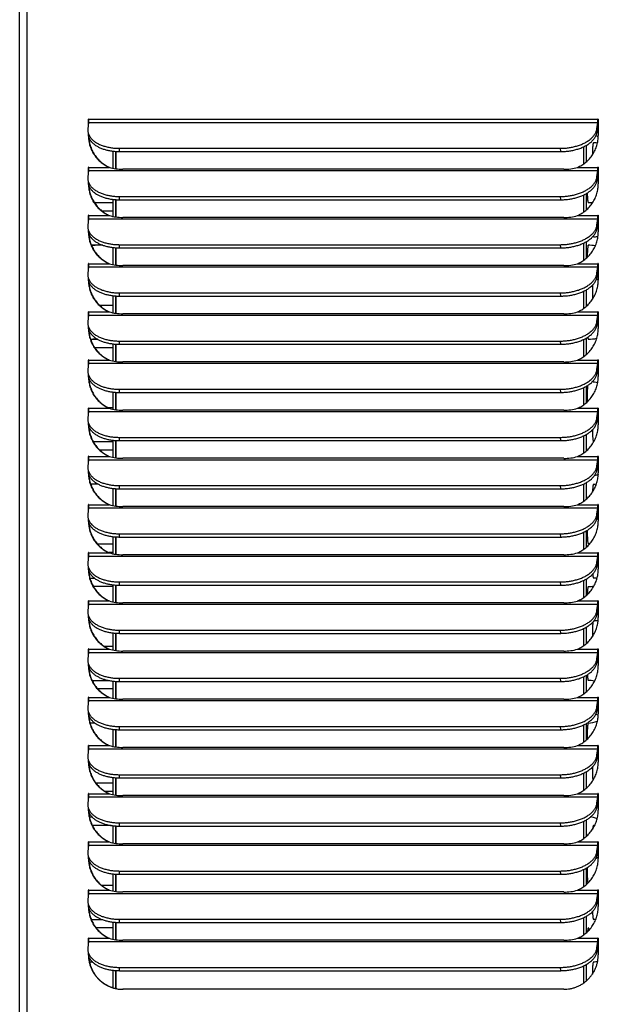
# Model space of a CAD drawing. Extents: x 750.1 to 849, y -105.5 to -34.2.
# Tile 10 of 19: x 792 to 800.4, y -72.6 to -58.2. Entities that reach past the tile are written whole.
import ezdxf

# ---------------------------------------------------------------- set-up
doc = ezdxf.new("R2010")
doc.units = 0
doc.header["$LTSCALE"] = 4
doc.header["$MEASUREMENT"] = 0
doc.layers.get('0').update_dxf_attribs({"linetype": 'CONTINUOUS'})

msp = doc.modelspace()

# ---------------------------------------------------------------- linework, layer by layer
for p, q in [((791.955, -76.879), (791.955, -47.303)), ((792.064, -76.879), (792.064, -47.303)), ((792.966, -59.676), (792.955, -59.768)), ((792.968, -59.629), (792.963, -59.629)), ((792.963, -59.707), (792.963, -59.629)), ((792.966, -59.676), (800.426, -59.676)), ((792.969, -59.629), (800.428, -59.629)), ((800.414, -59.768), (800.426, -59.676)), ((800.433, -59.629), (800.428, -59.629)), ((800.434, -59.629), (800.434, -59.87)), ((792.954, -59.799), (792.957, -59.846)), ((800.417, -59.816), (800.414, -59.768)), ((800.417, -59.816), (800.429, -59.724)), ((793.327, -60.347), (793.327, -60.097)), ((793.366, -60.355), (793.366, -60.101)), ((793.366, -60.101), (793.366, -60.355)), ((793.42, -60.103), (793.417, -60.055)), ((793.417, -60.055), (799.881, -60.055)), ((793.42, -60.103), (799.884, -60.103)), ((799.884, -60.103), (799.881, -60.055)), ((800.215, -60.034), (800.215, -60.287)), ((800.215, -60.034), (800.215, -60.287)), ((800.254, -60.014), (800.254, -60.257)), ((792.966, -60.382), (792.955, -60.474)), ((792.968, -60.334), (792.963, -60.334)), ((792.963, -60.413), (792.963, -60.334)), ((792.966, -60.382), (800.426, -60.382)), ((792.969, -60.334), (793.268, -60.334)), ((793.268, -60.334), (793.273, -60.334)), ((799.929, -60.362), (793.466, -60.362)), ((800.129, -60.334), (800.428, -60.334)), ((800.414, -60.474), (800.426, -60.382)), ((800.417, -60.522), (800.429, -60.429)), ((800.433, -60.334), (800.428, -60.334)), ((800.434, -60.334), (800.434, -60.575)), ((792.954, -60.505), (792.957, -60.552)), ((800.417, -60.522), (800.414, -60.474)), ((800.254, -60.72), (800.254, -60.963)), ((793.049, -60.851), (793.327, -60.851)), ((793.327, -61.053), (793.327, -60.803)), ((793.366, -61.061), (793.366, -60.807)), ((793.366, -60.807), (793.366, -61.061)), ((793.42, -60.809), (793.417, -60.761)), ((793.417, -60.761), (799.881, -60.761)), ((793.42, -60.809), (799.884, -60.809)), ((799.884, -60.809), (799.881, -60.761)), ((800.215, -60.74), (800.215, -60.993)), ((800.215, -60.74), (800.215, -60.993)), ((793.327, -60.976), (793.163, -60.976)), ((792.966, -61.088), (792.955, -61.18)), ((792.968, -61.04), (792.963, -61.04)), ((792.963, -61.119), (792.963, -61.04)), ((792.966, -61.088), (800.426, -61.088)), ((792.969, -61.04), (793.268, -61.04)), ((793.268, -61.04), (793.273, -61.04)), ((799.929, -61.068), (793.466, -61.068)), ((800.129, -61.04), (800.428, -61.04)), ((800.414, -61.18), (800.426, -61.088)), ((800.417, -61.228), (800.429, -61.135)), ((800.433, -61.04), (800.428, -61.04)), ((800.434, -61.04), (800.434, -61.281)), ((792.954, -61.211), (792.957, -61.258)), ((800.417, -61.228), (800.414, -61.18)), ((792.985, -61.351), (792.991, -61.351)), ((800.215, -61.446), (800.215, -61.699)), ((800.215, -61.446), (800.215, -61.699)), ((800.254, -61.426), (800.254, -61.669)), ((793.176, -61.476), (793.006, -61.476)), ((793.327, -61.759), (793.327, -61.509)), ((793.366, -61.767), (793.366, -61.513)), ((793.366, -61.513), (793.366, -61.767)), ((793.42, -61.514), (793.417, -61.467)), ((793.417, -61.467), (799.881, -61.467)), ((793.42, -61.514), (799.884, -61.514)), ((799.884, -61.514), (799.881, -61.467)), ((792.966, -61.794), (792.955, -61.886)), ((792.968, -61.746), (792.963, -61.746)), ((792.963, -61.824), (792.963, -61.746)), ((792.966, -61.794), (800.426, -61.794)), ((792.969, -61.746), (793.268, -61.746)), ((793.268, -61.746), (793.273, -61.746)), ((799.929, -61.774), (793.466, -61.774)), ((800.129, -61.746), (800.428, -61.746)), ((800.414, -61.886), (800.426, -61.794)), ((800.417, -61.933), (800.429, -61.841)), ((800.433, -61.746), (800.428, -61.746)), ((800.434, -61.746), (800.434, -61.987)), ((792.954, -61.916), (792.957, -61.964)), ((800.417, -61.933), (800.414, -61.886)), ((800.215, -62.152), (800.215, -62.405)), ((800.215, -62.152), (800.215, -62.405)), ((800.254, -62.132), (800.254, -62.375)), ((793.327, -62.465), (793.327, -62.215)), ((793.366, -62.473), (793.366, -62.219)), ((793.366, -62.219), (793.366, -62.473)), ((793.42, -62.22), (793.417, -62.173)), ((793.417, -62.173), (799.881, -62.173)), ((793.42, -62.22), (799.884, -62.22)), ((799.884, -62.22), (799.881, -62.173)), ((792.968, -62.452), (792.963, -62.452)), ((792.963, -62.53), (792.963, -62.452)), ((792.969, -62.452), (793.268, -62.452)), ((793.121, -62.351), (793.327, -62.351)), ((793.268, -62.452), (793.273, -62.452)), ((800.129, -62.452), (800.428, -62.452)), ((800.433, -62.452), (800.428, -62.452)), ((800.434, -62.452), (800.434, -62.693)), ((792.966, -62.5), (792.955, -62.592)), ((792.966, -62.5), (800.426, -62.5)), ((799.929, -62.48), (793.466, -62.48)), ((800.414, -62.592), (800.426, -62.5)), ((800.417, -62.639), (800.414, -62.592)), ((800.417, -62.639), (800.429, -62.547)), ((792.954, -62.622), (792.957, -62.67)), ((792.993, -62.851), (793.093, -62.851)), ((793.42, -62.926), (793.417, -62.879)), ((793.417, -62.879), (799.881, -62.879)), ((799.884, -62.926), (799.881, -62.879)), ((800.215, -62.858), (800.215, -63.111)), ((800.215, -62.858), (800.215, -63.111)), ((800.254, -62.838), (800.254, -63.081)), ((793.327, -62.976), (793.054, -62.976)), ((793.327, -63.171), (793.327, -62.921)), ((793.366, -63.179), (793.366, -62.924)), ((793.366, -62.924), (793.366, -63.179)), ((793.42, -62.926), (799.884, -62.926)), ((792.968, -63.158), (792.963, -63.158)), ((792.963, -63.236), (792.963, -63.158)), ((792.969, -63.158), (793.268, -63.158)), ((793.268, -63.158), (793.273, -63.158)), ((800.129, -63.158), (800.428, -63.158)), ((800.433, -63.158), (800.428, -63.158)), ((800.434, -63.158), (800.434, -63.399)), ((792.966, -63.205), (792.955, -63.298)), ((792.966, -63.205), (800.426, -63.205)), ((799.929, -63.185), (793.466, -63.185)), ((800.414, -63.298), (800.426, -63.205)), ((800.417, -63.345), (800.414, -63.298)), ((800.417, -63.345), (800.429, -63.253)), ((792.954, -63.328), (792.957, -63.376)), ((792.996, -63.476), (792.974, -63.476)), ((793.42, -63.632), (793.417, -63.585)), ((793.417, -63.585), (799.881, -63.585)), ((799.884, -63.632), (799.881, -63.585)), ((800.215, -63.564), (800.215, -63.817)), ((800.215, -63.564), (800.215, -63.817)), ((800.254, -63.544), (800.254, -63.787)), ((793.327, -63.877), (793.327, -63.627)), ((793.366, -63.885), (793.366, -63.63)), ((793.366, -63.63), (793.366, -63.885)), ((793.42, -63.632), (799.884, -63.632)), ((792.968, -63.864), (792.963, -63.864)), ((792.963, -63.942), (792.963, -63.864)), ((792.969, -63.864), (793.268, -63.864)), ((793.245, -63.851), (793.327, -63.851)), ((793.268, -63.864), (793.273, -63.864)), ((799.929, -63.891), (793.466, -63.891)), ((800.129, -63.864), (800.428, -63.864)), ((800.433, -63.864), (800.428, -63.864)), ((800.434, -63.864), (800.434, -64.105)), ((792.954, -64.034), (792.957, -64.082)), ((792.966, -63.911), (792.955, -64.004)), ((792.966, -63.911), (800.426, -63.911)), ((800.414, -64.004), (800.426, -63.911)), ((800.417, -64.051), (800.414, -64.004)), ((800.417, -64.051), (800.429, -63.959)), ((793.327, -64.582), (793.327, -64.333)), ((793.42, -64.338), (793.417, -64.29)), ((793.417, -64.29), (799.881, -64.29)), ((799.884, -64.338), (799.881, -64.29)), ((800.215, -64.27), (800.215, -64.522)), ((800.215, -64.27), (800.215, -64.522)), ((800.254, -64.25), (800.254, -64.493)), ((793.031, -64.351), (793.327, -64.351)), ((793.327, -64.476), (793.129, -64.476)), ((793.366, -64.591), (793.366, -64.336)), ((793.366, -64.336), (793.366, -64.591)), ((793.42, -64.338), (799.884, -64.338)), ((792.966, -64.617), (792.955, -64.71)), ((792.968, -64.57), (792.963, -64.57)), ((792.963, -64.648), (792.963, -64.57)), ((792.966, -64.617), (800.426, -64.617)), ((792.969, -64.57), (793.268, -64.57)), ((793.268, -64.57), (793.273, -64.57)), ((799.929, -64.597), (793.466, -64.597)), ((800.129, -64.57), (800.428, -64.57)), ((800.414, -64.71), (800.426, -64.617)), ((800.433, -64.57), (800.428, -64.57)), ((800.434, -64.57), (800.434, -64.811)), ((792.954, -64.74), (792.957, -64.787)), ((800.417, -64.757), (800.414, -64.71)), ((800.417, -64.757), (800.429, -64.665)), ((792.969, -64.851), (792.974, -64.851)), ((793.107, -64.976), (792.995, -64.976)), ((793.327, -65.288), (793.327, -65.039)), ((793.366, -65.297), (793.366, -65.042)), ((793.366, -65.042), (793.366, -65.297)), ((793.42, -65.044), (793.417, -64.996)), ((793.417, -64.996), (799.881, -64.996)), ((793.42, -65.044), (799.884, -65.044)), ((799.884, -65.044), (799.881, -64.996)), ((800.215, -64.976), (800.215, -65.228)), ((800.215, -64.976), (800.215, -65.228)), ((800.254, -64.956), (800.254, -65.198)), ((792.966, -65.323), (792.955, -65.415)), ((792.968, -65.276), (792.963, -65.276)), ((792.963, -65.354), (792.963, -65.276)), ((792.966, -65.323), (800.426, -65.323)), ((792.969, -65.276), (793.268, -65.276)), ((793.268, -65.276), (793.273, -65.276)), ((799.929, -65.303), (793.466, -65.303)), ((800.129, -65.276), (800.428, -65.276)), ((800.414, -65.415), (800.426, -65.323)), ((800.433, -65.276), (800.428, -65.276)), ((800.434, -65.276), (800.434, -65.517)), ((792.954, -65.446), (792.957, -65.493)), ((800.417, -65.463), (800.414, -65.415)), ((800.417, -65.463), (800.429, -65.371)), ((793.327, -65.994), (793.327, -65.744)), ((793.366, -66.002), (793.366, -65.748)), ((793.366, -65.748), (793.366, -66.002)), ((793.42, -65.75), (793.417, -65.702)), ((793.417, -65.702), (799.881, -65.702)), ((793.42, -65.75), (799.884, -65.75)), ((799.884, -65.75), (799.881, -65.702)), ((800.215, -65.681), (800.215, -65.934)), ((800.215, -65.681), (800.215, -65.934)), ((800.254, -65.661), (800.254, -65.904)), ((793.093, -65.851), (793.327, -65.851)), ((792.966, -66.029), (792.955, -66.121)), ((792.968, -65.982), (792.963, -65.982)), ((792.963, -66.06), (792.963, -65.982)), ((792.966, -66.029), (800.426, -66.029)), ((792.969, -65.982), (793.268, -65.982)), ((793.327, -65.976), (793.26, -65.976)), ((793.268, -65.982), (793.273, -65.982)), ((799.929, -66.009), (793.466, -66.009)), ((800.129, -65.982), (800.428, -65.982)), ((800.414, -66.121), (800.426, -66.029)), ((800.433, -65.982), (800.428, -65.982)), ((800.434, -65.982), (800.434, -66.223)), ((792.954, -66.152), (792.957, -66.199)), ((800.417, -66.169), (800.414, -66.121)), ((800.417, -66.169), (800.429, -66.077)), ((792.985, -66.351), (793.048, -66.351)), ((793.327, -66.476), (793.035, -66.476)), ((793.327, -66.7), (793.327, -66.45)), ((793.366, -66.708), (793.366, -66.454)), ((793.366, -66.454), (793.366, -66.708)), ((793.42, -66.456), (793.417, -66.408)), ((793.417, -66.408), (799.881, -66.408)), ((793.42, -66.456), (799.884, -66.456)), ((799.884, -66.456), (799.881, -66.408)), ((800.215, -66.387), (800.215, -66.64)), ((800.215, -66.387), (800.215, -66.64)), ((800.254, -66.367), (800.254, -66.61)), ((792.966, -66.735), (792.955, -66.827)), ((792.968, -66.687), (792.963, -66.687)), ((792.963, -66.766), (792.963, -66.687)), ((792.966, -66.735), (800.426, -66.735)), ((792.969, -66.687), (793.268, -66.687)), ((793.268, -66.687), (793.273, -66.687)), ((799.929, -66.715), (793.466, -66.715)), ((800.129, -66.687), (800.428, -66.687)), ((800.414, -66.827), (800.426, -66.735)), ((800.417, -66.875), (800.429, -66.782)), ((800.433, -66.687), (800.428, -66.687)), ((800.434, -66.687), (800.434, -66.928)), ((792.954, -66.858), (792.957, -66.905)), ((800.417, -66.875), (800.414, -66.827)), ((800.254, -67.073), (800.254, -67.316)), ((793.327, -67.406), (793.327, -67.156)), ((793.366, -67.414), (793.366, -67.16)), ((793.366, -67.16), (793.366, -67.414)), ((793.42, -67.161), (793.417, -67.114)), ((793.417, -67.114), (799.881, -67.114)), ((793.42, -67.161), (799.884, -67.161)), ((799.884, -67.161), (799.881, -67.114)), ((800.215, -67.093), (800.215, -67.346)), ((800.215, -67.093), (800.215, -67.346)), ((793.194, -67.351), (793.327, -67.351)), ((792.966, -67.441), (792.955, -67.533)), ((792.968, -67.393), (792.963, -67.393)), ((792.963, -67.471), (792.963, -67.393)), ((792.966, -67.441), (800.426, -67.441)), ((792.969, -67.393), (793.268, -67.393)), ((793.268, -67.393), (793.273, -67.393)), ((799.929, -67.421), (793.466, -67.421)), ((800.129, -67.393), (800.428, -67.393)), ((800.414, -67.533), (800.426, -67.441)), ((800.417, -67.581), (800.429, -67.488)), ((800.433, -67.393), (800.428, -67.393)), ((800.434, -67.393), (800.434, -67.634)), ((792.954, -67.563), (792.957, -67.611)), ((800.417, -67.581), (800.414, -67.533)), ((800.254, -67.779), (800.254, -68.022)), ((793.016, -67.851), (793.256, -67.851)), ((793.327, -68.112), (793.327, -67.862)), ((793.366, -68.12), (793.366, -67.866)), ((793.366, -67.866), (793.366, -68.12)), ((793.42, -67.867), (793.417, -67.82)), ((793.417, -67.82), (799.881, -67.82)), ((793.42, -67.867), (799.884, -67.867)), ((799.884, -67.867), (799.881, -67.82)), ((800.215, -67.799), (800.215, -68.052)), ((800.215, -67.799), (800.215, -68.052)), ((793.327, -67.976), (793.1, -67.976)), ((792.966, -68.147), (792.955, -68.239)), ((792.968, -68.099), (792.963, -68.099)), ((792.963, -68.177), (792.963, -68.099)), ((792.966, -68.147), (800.426, -68.147)), ((792.969, -68.099), (793.268, -68.099)), ((793.268, -68.099), (793.273, -68.099)), ((799.929, -68.127), (793.466, -68.127)), ((800.129, -68.099), (800.428, -68.099)), ((800.414, -68.239), (800.426, -68.147)), ((800.417, -68.286), (800.429, -68.194)), ((800.433, -68.099), (800.428, -68.099)), ((800.434, -68.099), (800.434, -68.34)), ((792.954, -68.269), (792.957, -68.317)), ((800.417, -68.286), (800.414, -68.239)), ((793.058, -68.476), (792.986, -68.476)), ((800.215, -68.505), (800.215, -68.758)), ((800.215, -68.505), (800.215, -68.758)), ((800.254, -68.485), (800.254, -68.728)), ((793.327, -68.818), (793.327, -68.568)), ((793.366, -68.826), (793.366, -68.571)), ((793.366, -68.571), (793.366, -68.826)), ((793.42, -68.573), (793.417, -68.526)), ((793.417, -68.526), (799.881, -68.526)), ((793.42, -68.573), (799.884, -68.573)), ((799.884, -68.573), (799.881, -68.526)), ((792.968, -68.805), (792.963, -68.805)), ((792.963, -68.883), (792.963, -68.805)), ((792.969, -68.805), (793.268, -68.805)), ((793.268, -68.805), (793.273, -68.805)), ((800.129, -68.805), (800.428, -68.805)), ((800.433, -68.805), (800.428, -68.805)), ((800.434, -68.805), (800.434, -69.046)), ((792.966, -68.853), (792.955, -68.945)), ((792.966, -68.853), (800.426, -68.853)), ((799.929, -68.832), (793.466, -68.832)), ((800.414, -68.945), (800.426, -68.853)), ((800.417, -68.992), (800.414, -68.945)), ((800.417, -68.992), (800.429, -68.9)), ((792.954, -68.975), (792.957, -69.023)), ((793.42, -69.279), (793.417, -69.232)), ((793.417, -69.232), (799.881, -69.232)), ((799.884, -69.279), (799.881, -69.232)), ((800.215, -69.211), (800.215, -69.464)), ((800.215, -69.211), (800.215, -69.464)), ((800.254, -69.191), (800.254, -69.434)), ((793.069, -69.351), (793.327, -69.351)), ((793.327, -69.524), (793.327, -69.274)), ((793.366, -69.532), (793.366, -69.277)), ((793.366, -69.277), (793.366, -69.532)), ((793.42, -69.279), (799.884, -69.279)), ((792.968, -69.511), (792.963, -69.511)), ((792.963, -69.589), (792.963, -69.511)), ((792.969, -69.511), (793.268, -69.511)), ((793.327, -69.476), (793.206, -69.476)), ((793.268, -69.511), (793.273, -69.511)), ((800.129, -69.511), (800.428, -69.511)), ((800.433, -69.511), (800.428, -69.511)), ((800.434, -69.511), (800.434, -69.752)), ((792.966, -69.558), (792.955, -69.651)), ((792.966, -69.558), (800.426, -69.558)), ((799.929, -69.538), (793.466, -69.538)), ((800.414, -69.651), (800.426, -69.558)), ((800.417, -69.698), (800.414, -69.651)), ((800.417, -69.698), (800.429, -69.606)), ((792.954, -69.681), (792.957, -69.729)), ((792.977, -69.851), (793.015, -69.851)), ((793.42, -69.985), (793.417, -69.937)), ((793.417, -69.937), (799.881, -69.937)), ((799.884, -69.985), (799.881, -69.937)), ((800.215, -69.917), (800.215, -70.169)), ((800.215, -69.917), (800.215, -70.169)), ((800.254, -69.897), (800.254, -70.14)), ((793.296, -69.976), (793.02, -69.976)), ((793.327, -70.229), (793.327, -69.98)), ((793.366, -70.238), (793.366, -69.983)), ((793.366, -69.983), (793.366, -70.238)), ((793.42, -69.985), (799.884, -69.985)), ((792.968, -70.217), (792.963, -70.217)), ((792.963, -70.295), (792.963, -70.217)), ((792.969, -70.217), (793.268, -70.217)), ((793.268, -70.217), (793.273, -70.217)), ((799.929, -70.244), (793.466, -70.244)), ((800.129, -70.217), (800.428, -70.217)), ((800.433, -70.217), (800.428, -70.217)), ((800.434, -70.217), (800.434, -70.458)), ((792.954, -70.387), (792.957, -70.435)), ((792.966, -70.264), (792.955, -70.357)), ((792.966, -70.264), (800.426, -70.264)), ((800.414, -70.357), (800.426, -70.264)), ((800.417, -70.404), (800.414, -70.357)), ((800.417, -70.404), (800.429, -70.312)), ((793.42, -70.691), (793.417, -70.643)), ((793.417, -70.643), (799.881, -70.643)), ((799.884, -70.691), (799.881, -70.643)), ((800.215, -70.623), (800.215, -70.875)), ((800.215, -70.623), (800.215, -70.875)), ((800.254, -70.603), (800.254, -70.846)), ((793.327, -70.935), (793.327, -70.686)), ((793.366, -70.944), (793.366, -70.689)), ((793.366, -70.689), (793.366, -70.944)), ((793.42, -70.691), (799.884, -70.691)), ((792.968, -70.923), (792.963, -70.923)), ((792.963, -71.001), (792.963, -70.923)), ((792.969, -70.923), (793.268, -70.923)), ((793.154, -70.851), (793.327, -70.851)), ((793.154, -70.851), (793.327, -70.851)), ((793.268, -70.923), (793.273, -70.923)), ((799.929, -70.95), (793.466, -70.95)), ((800.129, -70.923), (800.428, -70.923)), ((800.433, -70.923), (800.428, -70.923)), ((800.434, -70.923), (800.434, -71.164)), ((792.954, -71.093), (792.957, -71.14)), ((792.966, -70.97), (792.955, -71.062)), ((792.966, -70.97), (800.426, -70.97)), ((800.414, -71.062), (800.426, -70.97)), ((800.417, -71.11), (800.414, -71.062)), ((800.417, -71.11), (800.429, -71.018)), ((793.003, -71.351), (793.156, -71.351)), ((793.327, -71.641), (793.327, -71.392)), ((793.366, -71.65), (793.366, -71.395)), ((793.366, -71.395), (793.366, -71.65)), ((793.42, -71.397), (793.417, -71.349)), ((793.417, -71.349), (799.881, -71.349)), ((793.42, -71.397), (799.884, -71.397)), ((799.884, -71.397), (799.881, -71.349)), ((800.215, -71.328), (800.215, -71.581)), ((800.215, -71.328), (800.215, -71.581)), ((800.254, -71.309), (800.254, -71.551)), ((793.327, -71.476), (793.075, -71.476)), ((792.966, -71.676), (792.955, -71.768)), ((792.968, -71.629), (792.963, -71.629)), ((792.963, -71.707), (792.963, -71.629)), ((792.966, -71.676), (800.426, -71.676)), ((792.969, -71.629), (793.268, -71.629)), ((793.268, -71.629), (793.273, -71.629)), ((799.929, -71.656), (793.466, -71.656)), ((800.129, -71.629), (800.428, -71.629)), ((800.414, -71.768), (800.426, -71.676)), ((800.433, -71.629), (800.428, -71.629)), ((800.434, -71.629), (800.434, -71.87)), ((792.954, -71.799), (792.957, -71.846)), ((800.417, -71.816), (800.414, -71.768)), ((800.417, -71.816), (800.429, -71.724)), ((793.023, -71.976), (792.979, -71.976)), ((793.327, -72.354), (793.327, -72.097)), ((793.366, -72.364), (793.366, -72.101)), ((793.366, -72.101), (793.366, -72.364)), ((793.42, -72.103), (793.417, -72.055)), ((793.417, -72.055), (799.881, -72.055)), ((793.42, -72.103), (799.884, -72.103)), ((799.884, -72.103), (799.881, -72.055)), ((800.215, -72.034), (800.215, -72.287)), ((800.215, -72.034), (800.215, -72.287)), ((800.254, -72.014), (800.254, -72.257)), ((793.316, -72.351), (793.327, -72.351)), ((799.93, -72.376), (793.467, -72.376))]:
    msp.add_line(p, q)
for centre, radius, start, end in [((800.36, -60.663), 0.688, 85.1539, 89.8345), ((800.285, -60.163), 0.313, 61.9681, 68.9903), ((793.459, -59.678), 0.683, 253.707, 270.5618), ((799.936, -59.672), 0.69, 269.4167, 286.221), ((800.285, -60.163), 0.313, 297.0747, 298.5364), ((793.063, -61.163), 0.313, 90.3594, 92.3111), ((800.285, -60.163), 0.688, 270.1655, 275.8604), ((793.459, -60.384), 0.683, 253.707, 270.5618), ((799.936, -60.378), 0.69, 269.4167, 286.221), ((800.36, -60.663), 0.688, 270.1655, 275.3687), ((793.063, -61.163), 0.313, 259.9832, 269.6406), ((800.285, -62.163), 0.688, 81.4852, 89.8345), ((793.459, -61.09), 0.683, 253.707, 270.5618), ((799.936, -61.084), 0.69, 269.4167, 286.221), ((800.36, -62.663), 0.688, 83.8319, 86.3591), ((800.285, -62.163), 0.313, 61.4096, 63.6178), ((793.459, -61.796), 0.683, 253.707, 270.5618), ((799.936, -61.79), 0.69, 269.4167, 286.221), ((793.063, -63.163), 0.313, 90.3594, 102.1057), ((800.285, -62.163), 0.688, 270.1655, 280.6803), ((793.459, -62.502), 0.683, 253.707, 270.5618), ((799.936, -62.496), 0.69, 269.4167, 286.221), ((800.36, -62.663), 0.688, 275.0835, 276.1679), ((800.285, -64.163), 0.688, 78.5668, 85.4755), ((793.459, -63.208), 0.683, 253.707, 270.5618), ((799.936, -63.202), 0.69, 269.4167, 286.221), ((800.36, -64.663), 0.688, 83.8319, 84.489), ((793.459, -63.914), 0.683, 253.707, 270.5618), ((799.936, -63.908), 0.69, 269.4167, 286.221), ((800.285, -64.163), 0.688, 277.8318, 282.3281), ((800.36, -64.663), 0.313, 270.3594, 278.2309), ((793.459, -64.62), 0.683, 253.707, 270.5618), ((799.936, -64.614), 0.69, 269.4167, 286.221), ((800.285, -66.163), 0.688, 77.4465, 79.3783), ((800.285, -66.163), 0.313, 87.0032, 89.6406), ((793.459, -65.326), 0.683, 253.707, 270.5618), ((799.936, -65.319), 0.69, 269.4167, 286.221), ((800.36, -66.663), 0.313, 79.935, 89.6406), ((800.285, -66.163), 0.313, 270.3594, 285.527), ((793.459, -66.031), 0.683, 253.707, 270.5618), ((799.936, -66.025), 0.69, 269.4167, 286.221), ((800.285, -66.163), 0.688, 281.5159, 282.5487), ((800.36, -66.663), 0.313, 270.3594, 282.627), ((793.459, -66.737), 0.683, 253.707, 270.5618), ((799.936, -66.731), 0.69, 269.4167, 286.221), ((800.285, -68.163), 0.313, 73.4386, 89.6406), ((793.459, -67.443), 0.683, 253.707, 270.5618), ((799.936, -67.437), 0.69, 269.4167, 286.221), ((800.36, -68.663), 0.313, 76.8567, 84.4194), ((800.285, -68.163), 0.313, 270.3594, 295.4192), ((793.459, -68.149), 0.683, 253.707, 270.5618), ((799.936, -68.143), 0.69, 269.4167, 286.221), ((800.36, -68.663), 0.313, 281.0832, 283.6835), ((793.459, -68.855), 0.683, 253.707, 270.5618), ((799.936, -68.849), 0.69, 269.4167, 286.221), ((800.285, -70.163), 0.313, 65.2574, 84.6538), ((800.36, -70.663), 0.688, 88.6534, 89.8345), ((793.459, -69.561), 0.683, 253.707, 270.5618), ((799.936, -69.555), 0.69, 269.4167, 286.221), ((800.36, -70.663), 0.313, 76.3502, 78.3839), ((800.285, -70.163), 0.313, 291.964, 298.5364), ((793.459, -70.267), 0.683, 253.707, 270.5618), ((799.936, -70.261), 0.69, 269.4167, 286.221), ((800.36, -70.663), 0.688, 270.1655, 272.8038), ((793.459, -70.973), 0.683, 253.707, 270.5618), ((799.936, -70.966), 0.69, 269.4167, 286.221)]:
    msp.add_arc(centre, radius, start, end)
for points, weights in [([(792.969, -59.629), (792.969, -59.626), (792.966, -59.626), (792.963, -59.626), (792.963, -59.629)], [1, 0.707106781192, 1, 0.707106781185, 1]), ([(800.434, -59.629), (800.434, -59.626), (800.431, -59.626), (800.428, -59.626), (800.428, -59.629)], [1, 0.707106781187, 1, 0.707106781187, 1]), ([(792.969, -60.334), (792.969, -60.331), (792.966, -60.331), (792.963, -60.331), (792.963, -60.334)], [1, 0.707106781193, 1, 0.707106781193, 1]), ([(800.434, -60.334), (800.434, -60.331), (800.431, -60.331), (800.428, -60.331), (800.428, -60.334)], [1, 0.707106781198, 1, 0.707106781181, 1]), ([(792.969, -61.04), (792.969, -61.037), (792.966, -61.037), (792.963, -61.037), (792.963, -61.04)], [1, 0.707106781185, 1, 0.707106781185, 1]), ([(800.434, -61.04), (800.434, -61.037), (800.431, -61.037), (800.428, -61.037), (800.428, -61.04)], [1, 0.707106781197, 1, 0.70710678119, 1]), ([(792.969, -61.746), (792.969, -61.743), (792.966, -61.743), (792.963, -61.743), (792.963, -61.746)], [1, 0.707106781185, 1, 0.707106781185, 1]), ([(800.434, -61.746), (800.434, -61.743), (800.431, -61.743), (800.428, -61.743), (800.428, -61.746)], [1, 0.707106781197, 1, 0.70710678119, 1]), ([(792.969, -62.452), (792.969, -62.449), (792.966, -62.449), (792.963, -62.449), (792.963, -62.452)], [1, 0.707106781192, 1, 0.707106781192, 1]), ([(800.434, -62.452), (800.434, -62.449), (800.431, -62.449), (800.428, -62.449), (800.428, -62.452)], [1, 0.707106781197, 1, 0.707106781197, 1]), ([(792.969, -63.158), (792.969, -63.155), (792.966, -63.155), (792.963, -63.155), (792.963, -63.158)], [1, 0.707106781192, 1, 0.707106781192, 1]), ([(800.434, -63.158), (800.434, -63.155), (800.431, -63.155), (800.428, -63.155), (800.428, -63.158)], [1, 0.707106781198, 1, 0.707106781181, 1]), ([(792.969, -63.864), (792.969, -63.861), (792.966, -63.861), (792.963, -63.861), (792.963, -63.864)], [1, 0.707106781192, 1, 0.707106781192, 1]), ([(800.434, -63.864), (800.434, -63.861), (800.431, -63.861), (800.428, -63.861), (800.428, -63.864)], [1, 0.707106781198, 1, 0.707106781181, 1]), ([(792.969, -64.57), (792.969, -64.567), (792.966, -64.567), (792.963, -64.567), (792.963, -64.57)], [1, 0.707106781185, 1, 0.707106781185, 1]), ([(800.434, -64.57), (800.434, -64.567), (800.431, -64.567), (800.428, -64.567), (800.428, -64.57)], [1, 0.707106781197, 1, 0.707106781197, 1]), ([(792.969, -65.276), (792.969, -65.273), (792.966, -65.273), (792.963, -65.273), (792.963, -65.276)], [1, 0.707106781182, 1, 0.707106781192, 1]), ([(800.434, -65.276), (800.434, -65.273), (800.431, -65.273), (800.428, -65.273), (800.428, -65.276)], [1, 0.707106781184, 1, 0.707106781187, 1]), ([(792.969, -65.982), (792.969, -65.979), (792.966, -65.979), (792.963, -65.979), (792.963, -65.982)], [1, 0.707106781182, 1, 0.707106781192, 1]), ([(800.434, -65.982), (800.434, -65.979), (800.431, -65.979), (800.428, -65.979), (800.428, -65.982)], [1, 0.707106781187, 1, 0.707106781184, 1]), ([(792.969, -66.687), (792.969, -66.684), (792.966, -66.684), (792.963, -66.684), (792.963, -66.687)], [1, 0.70710678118, 1, 0.70710678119, 1]), ([(800.434, -66.687), (800.434, -66.684), (800.431, -66.684), (800.428, -66.684), (800.428, -66.687)], [1, 0.707106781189, 1, 0.707106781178, 1]), ([(792.969, -67.393), (792.969, -67.39), (792.966, -67.39), (792.963, -67.39), (792.963, -67.393)], [1, 0.707106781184, 1, 0.707106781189, 1]), ([(800.434, -67.393), (800.434, -67.39), (800.431, -67.39), (800.428, -67.39), (800.428, -67.393)], [1, 0.707106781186, 1, 0.707106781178, 1]), ([(792.969, -68.099), (792.969, -68.096), (792.966, -68.096), (792.963, -68.096), (792.963, -68.099)], [1, 0.707106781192, 1, 0.707106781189, 1]), ([(800.434, -68.099), (800.434, -68.096), (800.431, -68.096), (800.428, -68.096), (800.428, -68.099)], [1, 0.707106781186, 1, 0.707106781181, 1]), ([(792.969, -68.805), (792.969, -68.802), (792.966, -68.802), (792.963, -68.802), (792.963, -68.805)], [1, 0.707106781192, 1, 0.707106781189, 1]), ([(800.434, -68.805), (800.434, -68.802), (800.431, -68.802), (800.428, -68.802), (800.428, -68.805)], [1, 0.707106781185, 1, 0.707106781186, 1]), ([(792.969, -69.511), (792.969, -69.508), (792.966, -69.508), (792.963, -69.508), (792.963, -69.511)], [1, 0.707106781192, 1, 0.707106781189, 1]), ([(800.434, -69.511), (800.434, -69.508), (800.431, -69.508), (800.428, -69.508), (800.428, -69.511)], [1, 0.707106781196, 1, 0.707106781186, 1]), ([(792.969, -70.217), (792.969, -70.214), (792.966, -70.214), (792.963, -70.214), (792.963, -70.217)], [1, 0.707106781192, 1, 0.707106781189, 1]), ([(800.434, -70.217), (800.434, -70.214), (800.431, -70.214), (800.428, -70.214), (800.428, -70.217)], [1, 0.707106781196, 1, 0.707106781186, 1]), ([(792.969, -70.923), (792.969, -70.92), (792.966, -70.92), (792.963, -70.92), (792.963, -70.923)], [1, 0.707106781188, 1, 0.70710678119, 1]), ([(800.434, -70.923), (800.434, -70.92), (800.431, -70.92), (800.428, -70.92), (800.428, -70.923)], [1, 0.707106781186, 1, 0.707106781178, 1]), ([(792.969, -71.629), (792.969, -71.626), (792.966, -71.626), (792.963, -71.626), (792.963, -71.629)], [1, 0.707106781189, 1, 0.707106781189, 1]), ([(800.434, -71.629), (800.434, -71.626), (800.431, -71.626), (800.428, -71.626), (800.428, -71.629)], [1, 0.707106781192, 1, 0.707106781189, 1])]:
    msp.add_rational_spline(points, weights, degree=2, knots=[0, 0, 0, 0.5, 0.5, 1, 1, 1])
for points, weights in [([(792.966, -59.676), (792.969, -59.659), (792.969, -59.629)], [1, 0.887010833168, 1]), ([(792.968, -59.627), (792.968, -59.628), (792.968, -59.629)], [1, 0.960657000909, 1]), ([(800.426, -59.676), (800.428, -59.659), (800.428, -59.629)], [1, 0.887010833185, 1]), ([(800.429, -59.724), (800.433, -59.689), (800.433, -59.629)], [1, 0.887010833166, 1]), ([(800.434, -59.627), (800.433, -59.628), (800.433, -59.629)], [1, 0.960657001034, 1]), ([(792.955, -59.768), (792.919, -60.055), (793.417, -60.055)], [1, 0.707106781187, 1]), ([(792.957, -59.846), (792.973, -60.103), (793.42, -60.103)], [1, 0.743706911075, 1]), ([(799.881, -60.055), (800.379, -60.055), (800.414, -59.768)], [1, 0.707106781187, 1]), ([(799.884, -60.103), (800.382, -60.103), (800.417, -59.816)], [1, 0.707106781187, 1]), ([(792.963, -59.881), (792.97, -60.206), (793.268, -60.334)], [1, 0.841227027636, 1]), ([(792.968, -59.898), (792.986, -60.211), (793.273, -60.334)], [1, 0.85019194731, 1]), ([(800.129, -60.334), (800.434, -60.203), (800.434, -59.87)], [1, 0.835123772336, 1]), ([(800.364, -59.976), (800.348, -59.976), (800.347, -60.153)], [1, 0.725583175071, 1]), ([(792.966, -60.382), (792.969, -60.365), (792.969, -60.334)], [1, 0.887010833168, 1]), ([(800.426, -60.382), (800.428, -60.365), (800.428, -60.334)], [1, 0.887010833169, 1]), ([(800.429, -60.429), (800.433, -60.395), (800.433, -60.334)], [1, 0.887010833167, 1]), ([(800.434, -60.333), (800.433, -60.334), (800.433, -60.334)], [1, 0.960657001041, 1]), ([(792.955, -60.474), (792.919, -60.761), (793.417, -60.761)], [1, 0.707106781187, 1]), ([(792.957, -60.552), (792.973, -60.809), (793.42, -60.809)], [1, 0.743706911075, 1]), ([(799.881, -60.761), (800.379, -60.761), (800.414, -60.474)], [1, 0.707106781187, 1]), ([(799.884, -60.809), (800.382, -60.809), (800.417, -60.522)], [1, 0.707106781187, 1]), ([(800.129, -61.04), (800.434, -60.909), (800.434, -60.575)], [1, 0.835123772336, 1]), ([(792.963, -60.587), (792.97, -60.912), (793.268, -61.04)], [1, 0.841227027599, 1]), ([(792.968, -60.604), (792.986, -60.917), (793.273, -61.04)], [1, 0.850191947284, 1]), ([(800.272, -60.71), (800.275, -60.851), (800.288, -60.851)], [1, 0.789463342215, 1]), ([(792.966, -61.088), (792.969, -61.071), (792.969, -61.04)], [1, 0.887010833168, 1]), ([(800.426, -61.088), (800.428, -61.071), (800.428, -61.04)], [1, 0.887010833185, 1]), ([(800.429, -61.135), (800.433, -61.101), (800.433, -61.04)], [1, 0.887010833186, 1]), ([(800.434, -61.039), (800.433, -61.039), (800.433, -61.04)], [1, 0.960657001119, 1]), ([(792.955, -61.18), (792.919, -61.467), (793.417, -61.467)], [1, 0.707106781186, 1]), ([(792.957, -61.258), (792.973, -61.514), (793.42, -61.514)], [1, 0.743706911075, 1]), ([(792.963, -61.293), (792.97, -61.618), (793.268, -61.746)], [1, 0.841227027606, 1]), ([(799.881, -61.467), (800.379, -61.467), (800.414, -61.18)], [1, 0.707106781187, 1]), ([(799.884, -61.514), (800.382, -61.514), (800.417, -61.228)], [1, 0.707106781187, 1]), ([(800.129, -61.746), (800.434, -61.615), (800.434, -61.281)], [1, 0.835123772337, 1]), ([(792.968, -61.31), (792.986, -61.622), (793.273, -61.746)], [1, 0.850191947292, 1]), ([(792.978, -61.33), (792.982, -61.351), (792.985, -61.351)], [1, 0.971972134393, 1]), ([(800.288, -61.476), (800.273, -61.476), (800.272, -61.653)], [1, 0.725910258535, 1]), ([(792.966, -61.794), (792.969, -61.776), (792.969, -61.746)], [1, 0.887010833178, 1]), ([(800.426, -61.794), (800.428, -61.776), (800.428, -61.746)], [1, 0.887010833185, 1]), ([(800.429, -61.841), (800.433, -61.807), (800.433, -61.746)], [1, 0.887010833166, 1]), ([(800.434, -61.745), (800.433, -61.745), (800.433, -61.746)], [1, 0.960657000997, 1]), ([(792.955, -61.886), (792.919, -62.173), (793.417, -62.173)], [1, 0.707106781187, 1]), ([(792.957, -61.964), (792.973, -62.22), (793.42, -62.22)], [1, 0.743706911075, 1]), ([(792.963, -61.999), (792.97, -62.324), (793.268, -62.452)], [1, 0.841227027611, 1]), ([(792.968, -62.016), (792.986, -62.328), (793.273, -62.452)], [1, 0.850191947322, 1]), ([(799.881, -62.173), (800.379, -62.173), (800.414, -61.886)], [1, 0.707106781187, 1]), ([(799.884, -62.22), (800.382, -62.22), (800.417, -61.933)], [1, 0.707106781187, 1]), ([(800.129, -62.452), (800.434, -62.32), (800.434, -61.987)], [1, 0.835123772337, 1]), ([(792.974, -62.028), (792.973, -62.04), (792.972, -62.054)], [1, 0.995772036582, 1]), ([(800.35, -62.061), (800.344, -62.164), (800.35, -62.267)], [1, 0.834877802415, 1]), ([(792.966, -62.5), (792.969, -62.482), (792.969, -62.452)], [1, 0.887010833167, 1]), ([(800.426, -62.5), (800.428, -62.482), (800.428, -62.452)], [1, 0.887010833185, 1]), ([(800.429, -62.547), (800.433, -62.512), (800.433, -62.452)], [1, 0.887010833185, 1]), ([(800.434, -62.45), (800.433, -62.451), (800.433, -62.452)], [1, 0.960657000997, 1]), ([(792.955, -62.592), (792.919, -62.879), (793.417, -62.879)], [1, 0.707106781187, 1]), ([(799.881, -62.879), (800.379, -62.879), (800.414, -62.592)], [1, 0.707106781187, 1]), ([(792.957, -62.67), (792.973, -62.926), (793.42, -62.926)], [1, 0.743706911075, 1]), ([(792.963, -62.704), (792.97, -63.03), (793.268, -63.158)], [1, 0.841227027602, 1]), ([(792.968, -62.721), (792.986, -63.034), (793.273, -63.158)], [1, 0.850191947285, 1]), ([(799.884, -62.926), (800.382, -62.926), (800.417, -62.639)], [1, 0.707106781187, 1]), ([(800.129, -63.158), (800.434, -63.026), (800.434, -62.693)], [1, 0.835123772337, 1]), ([(800.28, -62.823), (800.284, -62.851), (800.288, -62.851)], [1, 0.961729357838, 1]), ([(792.966, -63.205), (792.969, -63.188), (792.969, -63.158)], [1, 0.887010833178, 1]), ([(800.426, -63.205), (800.428, -63.188), (800.428, -63.158)], [1, 0.88701083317, 1]), ([(800.429, -63.253), (800.433, -63.218), (800.433, -63.158)], [1, 0.887010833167, 1]), ([(800.434, -63.156), (800.433, -63.157), (800.433, -63.158)], [1, 0.960657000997, 1]), ([(792.955, -63.298), (792.919, -63.585), (793.417, -63.585)], [1, 0.707106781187, 1]), ([(799.881, -63.585), (800.379, -63.585), (800.414, -63.298)], [1, 0.707106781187, 1]), ([(792.957, -63.376), (792.973, -63.632), (793.42, -63.632)], [1, 0.743706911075, 1]), ([(792.963, -63.41), (792.97, -63.735), (793.268, -63.864)], [1, 0.841227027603, 1]), ([(792.968, -63.427), (792.986, -63.74), (793.273, -63.864)], [1, 0.850191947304, 1]), ([(799.884, -63.632), (800.382, -63.632), (800.417, -63.345)], [1, 0.707106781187, 1]), ([(800.129, -63.864), (800.434, -63.732), (800.434, -63.399)], [1, 0.835123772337, 1]), ([(800.277, -63.53), (800.267, -63.64), (800.275, -63.768)], [1, 0.770583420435, 1]), ([(792.966, -63.911), (792.969, -63.894), (792.969, -63.864)], [1, 0.887010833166, 1]), ([(800.426, -63.911), (800.428, -63.894), (800.428, -63.864)], [1, 0.887010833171, 1]), ([(800.429, -63.959), (800.433, -63.924), (800.433, -63.864)], [1, 0.887010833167, 1]), ([(800.434, -63.862), (800.433, -63.863), (800.433, -63.864)], [1, 0.960657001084, 1]), ([(792.955, -64.004), (792.919, -64.29), (793.417, -64.29)], [1, 0.707106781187, 1]), ([(799.881, -64.29), (800.379, -64.29), (800.414, -64.004)], [1, 0.707106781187, 1]), ([(792.957, -64.082), (792.973, -64.338), (793.42, -64.338)], [1, 0.743706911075, 1]), ([(792.963, -64.116), (792.97, -64.441), (793.268, -64.57)], [1, 0.841227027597, 1]), ([(792.968, -64.133), (792.986, -64.446), (793.273, -64.57)], [1, 0.850191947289, 1]), ([(792.969, -64.135), (792.969, -64.14), (792.969, -64.144)], [1, 0.999711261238, 1]), ([(799.884, -64.338), (800.382, -64.338), (800.417, -64.051)], [1, 0.707106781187, 1]), ([(800.129, -64.57), (800.434, -64.438), (800.434, -64.105)], [1, 0.835123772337, 1]), ([(800.347, -64.181), (800.349, -64.351), (800.364, -64.351)], [1, 0.739413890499, 1]), ([(792.966, -64.617), (792.969, -64.6), (792.969, -64.57)], [1, 0.887010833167, 1]), ([(800.426, -64.617), (800.428, -64.6), (800.428, -64.57)], [1, 0.887010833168, 1]), ([(800.429, -64.665), (800.433, -64.63), (800.433, -64.57)], [1, 0.887010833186, 1]), ([(800.434, -64.568), (800.433, -64.569), (800.433, -64.57)], [1, 0.960657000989, 1]), ([(792.955, -64.71), (792.919, -64.996), (793.417, -64.996)], [1, 0.707106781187, 1]), ([(799.881, -64.996), (800.379, -64.996), (800.414, -64.71)], [1, 0.707106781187, 1]), ([(799.884, -65.044), (800.382, -65.044), (800.417, -64.757)], [1, 0.707106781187, 1]), ([(792.957, -64.787), (792.973, -65.044), (793.42, -65.044)], [1, 0.743706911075, 1]), ([(792.963, -64.822), (792.97, -65.147), (793.268, -65.276)], [1, 0.841227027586, 1]), ([(792.968, -64.839), (792.986, -65.152), (793.273, -65.276)], [1, 0.850191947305, 1]), ([(800.129, -65.276), (800.434, -65.144), (800.434, -64.811)], [1, 0.835123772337, 1]), ([(800.433, -64.835), (800.433, -64.837), (800.433, -64.839)], [1, 0.999641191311, 1]), ([(800.364, -64.976), (800.353, -64.976), (800.349, -65.093)], [1, 0.829459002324, 1]), ([(792.966, -65.323), (792.969, -65.306), (792.969, -65.276)], [1, 0.887010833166, 1]), ([(800.426, -65.323), (800.428, -65.306), (800.428, -65.276)], [1, 0.887010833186, 1]), ([(800.429, -65.371), (800.433, -65.336), (800.433, -65.276)], [1, 0.887010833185, 1]), ([(800.434, -65.274), (800.433, -65.275), (800.433, -65.276)], [1, 0.960657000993, 1]), ([(792.955, -65.415), (792.919, -65.702), (793.417, -65.702)], [1, 0.707106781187, 1]), ([(799.881, -65.702), (800.379, -65.702), (800.414, -65.415)], [1, 0.707106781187, 1]), ([(799.884, -65.75), (800.382, -65.75), (800.417, -65.463)], [1, 0.707106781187, 1]), ([(800.434, -65.485), (800.433, -65.488), (800.433, -65.491)], [1, 0.998980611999, 1]), ([(792.957, -65.493), (792.973, -65.75), (793.42, -65.75)], [1, 0.743706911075, 1]), ([(792.963, -65.528), (792.97, -65.853), (793.268, -65.982)], [1, 0.841227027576, 1]), ([(792.968, -65.545), (792.986, -65.858), (793.273, -65.982)], [1, 0.850191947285, 1]), ([(800.129, -65.982), (800.434, -65.85), (800.434, -65.517)], [1, 0.835123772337, 1]), ([(800.272, -65.651), (800.271, -65.851), (800.288, -65.851)], [1, 0.683488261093, 1]), ([(792.966, -66.029), (792.969, -66.012), (792.969, -65.982)], [1, 0.887010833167, 1]), ([(800.426, -66.029), (800.428, -66.012), (800.428, -65.982)], [1, 0.887010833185, 1]), ([(800.429, -66.077), (800.433, -66.042), (800.433, -65.982)], [1, 0.887010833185, 1]), ([(800.434, -65.98), (800.433, -65.981), (800.433, -65.982)], [1, 0.960657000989, 1]), ([(792.955, -66.121), (792.919, -66.408), (793.417, -66.408)], [1, 0.707106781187, 1]), ([(792.957, -66.199), (792.973, -66.456), (793.42, -66.456)], [1, 0.743706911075, 1]), ([(799.881, -66.408), (800.379, -66.408), (800.414, -66.121)], [1, 0.707106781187, 1]), ([(799.884, -66.456), (800.382, -66.456), (800.417, -66.169)], [1, 0.707106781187, 1]), ([(792.963, -66.234), (792.97, -66.559), (793.268, -66.687)], [1, 0.841227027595, 1]), ([(792.968, -66.251), (792.986, -66.564), (793.273, -66.687)], [1, 0.850191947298, 1]), ([(792.971, -66.258), (792.973, -66.288), (792.975, -66.31)], [1, 0.982708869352, 1]), ([(792.984, -66.35), (792.985, -66.351), (792.985, -66.351)], [1, 0.998912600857, 1]), ([(800.129, -66.687), (800.434, -66.556), (800.434, -66.223)], [1, 0.835123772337, 1]), ([(800.352, -66.294), (800.357, -66.351), (800.364, -66.351)], [1, 0.920962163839, 1]), ([(800.288, -66.476), (800.277, -66.476), (800.273, -66.593)], [1, 0.82866019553, 1]), ([(792.966, -66.735), (792.969, -66.718), (792.969, -66.687)], [1, 0.887010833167, 1]), ([(800.426, -66.735), (800.428, -66.718), (800.428, -66.687)], [1, 0.88701083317, 1]), ([(800.429, -66.782), (800.433, -66.748), (800.433, -66.687)], [1, 0.887010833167, 1]), ([(800.434, -66.686), (800.433, -66.687), (800.433, -66.687)], [1, 0.960657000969, 1]), ([(792.955, -66.827), (792.919, -67.114), (793.417, -67.114)], [1, 0.707106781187, 1]), ([(792.957, -66.905), (792.973, -67.161), (793.42, -67.161)], [1, 0.743706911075, 1]), ([(799.881, -67.114), (800.379, -67.114), (800.414, -66.827)], [1, 0.707106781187, 1]), ([(799.884, -67.161), (800.382, -67.161), (800.417, -66.875)], [1, 0.707106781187, 1]), ([(800.129, -67.393), (800.434, -67.262), (800.434, -66.928)], [1, 0.835123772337, 1]), ([(800.433, -66.835), (800.433, -66.839), (800.434, -66.842)], [1, 0.998671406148, 1]), ([(792.963, -66.94), (792.97, -67.265), (793.268, -67.393)], [1, 0.841227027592, 1]), ([(792.968, -66.957), (792.986, -67.27), (793.273, -67.393)], [1, 0.850191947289, 1]), ([(792.981, -66.983), (792.978, -66.993), (792.975, -67.016)], [1, 0.980289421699, 1]), ([(800.356, -66.995), (800.344, -67.063), (800.348, -67.211)], [1, 0.773047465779, 1]), ([(792.966, -67.441), (792.969, -67.423), (792.969, -67.393)], [1, 0.887010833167, 1]), ([(800.426, -67.441), (800.428, -67.423), (800.428, -67.393)], [1, 0.88701083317, 1]), ([(800.429, -67.488), (800.433, -67.454), (800.433, -67.393)], [1, 0.887010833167, 1]), ([(800.434, -67.392), (800.433, -67.392), (800.433, -67.393)], [1, 0.960657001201, 1]), ([(800.434, -67.485), (800.433, -67.488), (800.433, -67.491)], [1, 0.99898061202, 1]), ([(792.955, -67.533), (792.919, -67.82), (793.417, -67.82)], [1, 0.707106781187, 1]), ([(792.957, -67.611), (792.973, -67.867), (793.42, -67.867)], [1, 0.743706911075, 1]), ([(792.963, -67.646), (792.97, -67.971), (793.268, -68.099)], [1, 0.841227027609, 1]), ([(799.881, -67.82), (800.379, -67.82), (800.414, -67.533)], [1, 0.707106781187, 1]), ([(799.884, -67.867), (800.382, -67.867), (800.417, -67.581)], [1, 0.707106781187, 1]), ([(800.129, -68.099), (800.434, -67.968), (800.434, -67.634)], [1, 0.835123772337, 1]), ([(792.968, -67.663), (792.986, -67.975), (793.273, -68.099)], [1, 0.850191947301, 1]), ([(800.275, -67.767), (800.279, -67.851), (800.288, -67.851)], [1, 0.881169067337, 1]), ([(792.966, -68.147), (792.969, -68.129), (792.969, -68.099)], [1, 0.887010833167, 1]), ([(800.426, -68.147), (800.428, -68.129), (800.428, -68.099)], [1, 0.88701083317, 1]), ([(800.429, -68.194), (800.433, -68.16), (800.433, -68.099)], [1, 0.887010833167, 1]), ([(800.434, -68.098), (800.433, -68.098), (800.433, -68.099)], [1, 0.960657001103, 1]), ([(792.955, -68.239), (792.919, -68.526), (793.417, -68.526)], [1, 0.707106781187, 1]), ([(792.957, -68.317), (792.973, -68.573), (793.42, -68.573)], [1, 0.743706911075, 1]), ([(792.963, -68.351), (792.97, -68.677), (793.268, -68.805)], [1, 0.841227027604, 1]), ([(792.968, -68.368), (792.986, -68.681), (793.273, -68.805)], [1, 0.850191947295, 1]), ([(799.881, -68.526), (800.379, -68.526), (800.414, -68.239)], [1, 0.707106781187, 1]), ([(799.884, -68.573), (800.382, -68.573), (800.417, -68.286)], [1, 0.707106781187, 1]), ([(800.129, -68.805), (800.434, -68.673), (800.434, -68.34)], [1, 0.835123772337, 1]), ([(800.288, -68.476), (800.267, -68.476), (800.272, -68.712)], [1, 0.609413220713, 1]), ([(792.966, -68.853), (792.969, -68.835), (792.969, -68.805)], [1, 0.887010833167, 1]), ([(800.426, -68.853), (800.428, -68.835), (800.428, -68.805)], [1, 0.88701083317, 1]), ([(800.429, -68.9), (800.433, -68.865), (800.433, -68.805)], [1, 0.887010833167, 1]), ([(800.434, -68.803), (800.433, -68.804), (800.433, -68.805)], [1, 0.960657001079, 1]), ([(792.955, -68.945), (792.919, -69.232), (793.417, -69.232)], [1, 0.707106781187, 1]), ([(799.881, -69.232), (800.379, -69.232), (800.414, -68.945)], [1, 0.707106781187, 1]), ([(800.433, -68.835), (800.433, -68.839), (800.434, -68.842)], [1, 0.998671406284, 1]), ([(792.957, -69.023), (792.973, -69.279), (793.42, -69.279)], [1, 0.743706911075, 1]), ([(792.963, -69.057), (792.97, -69.383), (793.268, -69.511)], [1, 0.841227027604, 1]), ([(792.968, -69.074), (792.986, -69.387), (793.273, -69.511)], [1, 0.850191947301, 1]), ([(792.971, -69.08), (792.97, -69.088), (792.97, -69.096)], [1, 0.998851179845, 1]), ([(799.884, -69.279), (800.382, -69.279), (800.417, -68.992)], [1, 0.707106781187, 1]), ([(800.129, -69.511), (800.434, -69.379), (800.434, -69.046)], [1, 0.835123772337, 1]), ([(800.348, -69.122), (800.345, -69.247), (800.355, -69.319)], [1, 0.824615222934, 1]), ([(792.966, -69.558), (792.969, -69.541), (792.969, -69.511)], [1, 0.887010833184, 1]), ([(800.426, -69.558), (800.428, -69.541), (800.428, -69.511)], [1, 0.88701083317, 1]), ([(800.429, -69.606), (800.433, -69.571), (800.433, -69.511)], [1, 0.887010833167, 1]), ([(800.434, -69.509), (800.433, -69.51), (800.433, -69.511)], [1, 0.960657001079, 1]), ([(792.955, -69.651), (792.919, -69.937), (793.417, -69.937)], [1, 0.707106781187, 1]), ([(799.881, -69.937), (800.379, -69.937), (800.414, -69.651)], [1, 0.707106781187, 1]), ([(792.957, -69.729), (792.973, -69.985), (793.42, -69.985)], [1, 0.743706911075, 1]), ([(792.963, -69.763), (792.97, -70.088), (793.268, -70.217)], [1, 0.841227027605, 1]), ([(792.968, -69.78), (792.986, -70.093), (793.273, -70.217)], [1, 0.850191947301, 1]), ([(799.884, -69.985), (800.382, -69.985), (800.417, -69.698)], [1, 0.707106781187, 1]), ([(800.129, -70.217), (800.434, -70.085), (800.434, -69.752)], [1, 0.835123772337, 1]), ([(800.364, -69.976), (800.357, -69.976), (800.352, -70.028)], [1, 0.92751742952, 1]), ([(792.966, -70.264), (792.969, -70.247), (792.969, -70.217)], [1, 0.887010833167, 1]), ([(800.426, -70.264), (800.428, -70.247), (800.428, -70.217)], [1, 0.88701083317, 1]), ([(800.429, -70.312), (800.433, -70.277), (800.433, -70.217)], [1, 0.887010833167, 1]), ([(800.434, -70.215), (800.433, -70.216), (800.433, -70.217)], [1, 0.960657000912, 1]), ([(792.955, -70.357), (792.919, -70.643), (793.417, -70.643)], [1, 0.707106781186, 1]), ([(799.881, -70.643), (800.379, -70.643), (800.414, -70.357)], [1, 0.707106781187, 1]), ([(792.957, -70.435), (792.973, -70.691), (793.42, -70.691)], [1, 0.743706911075, 1]), ([(792.963, -70.469), (792.97, -70.794), (793.268, -70.923)], [1, 0.841227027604, 1]), ([(792.968, -70.483), (792.984, -70.798), (793.273, -70.923)], [1, 0.848704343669, 1]), ([(799.884, -70.691), (800.382, -70.691), (800.417, -70.404)], [1, 0.707106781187, 1]), ([(800.129, -70.923), (800.434, -70.791), (800.434, -70.458)], [1, 0.835123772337, 1]), ([(800.273, -70.591), (800.268, -70.738), (800.28, -70.822)], [1, 0.762661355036, 1]), ([(792.966, -70.97), (792.969, -70.953), (792.969, -70.923)], [1, 0.887010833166, 1]), ([(800.426, -70.97), (800.428, -70.953), (800.428, -70.923)], [1, 0.88701083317, 1]), ([(800.429, -71.018), (800.433, -70.983), (800.433, -70.923)], [1, 0.887010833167, 1]), ([(800.434, -70.921), (800.433, -70.922), (800.433, -70.923)], [1, 0.960657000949, 1]), ([(792.955, -71.062), (792.919, -71.349), (793.417, -71.349)], [1, 0.707106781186, 1]), ([(799.881, -71.349), (800.379, -71.349), (800.414, -71.062)], [1, 0.707106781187, 1]), ([(799.884, -71.397), (800.382, -71.397), (800.417, -71.11)], [1, 0.707106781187, 1]), ([(792.957, -71.14), (792.973, -71.397), (793.42, -71.397)], [1, 0.743706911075, 1]), ([(792.963, -71.175), (792.97, -71.5), (793.268, -71.629)], [1, 0.841227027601, 1]), ([(792.968, -71.192), (792.986, -71.505), (793.273, -71.629)], [1, 0.8501919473, 1]), ([(792.969, -71.194), (792.969, -71.201), (792.97, -71.208)], [1, 0.999330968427, 1]), ([(800.129, -71.629), (800.434, -71.497), (800.434, -71.164)], [1, 0.835123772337, 1]), ([(800.349, -71.238), (800.353, -71.351), (800.364, -71.351)], [1, 0.836744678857, 1]), ([(800.298, -71.51), (800.286, -71.419), (800.277, -71.531)], [1, 0.764381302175, 1]), ([(792.966, -71.676), (792.969, -71.659), (792.969, -71.629)], [1, 0.887010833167, 1]), ([(800.426, -71.676), (800.428, -71.659), (800.428, -71.629)], [1, 0.88701083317, 1]), ([(800.429, -71.724), (800.433, -71.689), (800.433, -71.629)], [1, 0.887010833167, 1]), ([(800.434, -71.627), (800.433, -71.628), (800.433, -71.629)], [1, 0.960657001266, 1]), ([(792.955, -71.768), (792.919, -72.055), (793.417, -72.055)], [1, 0.707106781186, 1]), ([(799.881, -72.055), (800.379, -72.055), (800.414, -71.768)], [1, 0.707106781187, 1]), ([(799.884, -72.103), (800.382, -72.103), (800.417, -71.816)], [1, 0.707106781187, 1]), ([(800.425, -71.755), (800.428, -71.819), (800.434, -71.842)], [1, 0.931644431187, 1]), ([(792.957, -71.846), (792.973, -72.103), (793.42, -72.103)], [1, 0.743706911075, 1]), ([(792.963, -71.881), (792.974, -72.376), (793.467, -72.376)], [1, 0.714975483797, 1]), ([(792.968, -71.898), (792.995, -72.376), (793.472, -72.376)], [1, 0.726620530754, 1]), ([(799.93, -72.376), (800.434, -72.376), (800.434, -71.87)], [1, 0.707106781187, 1]), ([(800.364, -71.976), (800.348, -71.976), (800.347, -72.153)], [1, 0.725583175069, 1])]:
    msp.add_rational_spline(points, weights, degree=2)
msp.add_open_spline([(800.419, -71.974), (800.406, -71.975), (800.387, -71.976), (800.369, -71.976), (800.362, -71.976)], degree=3, knots=[0.95513213, 0.95513213, 0.95513213, 0.95513213, 0.98552866, 1, 1, 1, 1])

doc.saveas('drawing.dxf')
